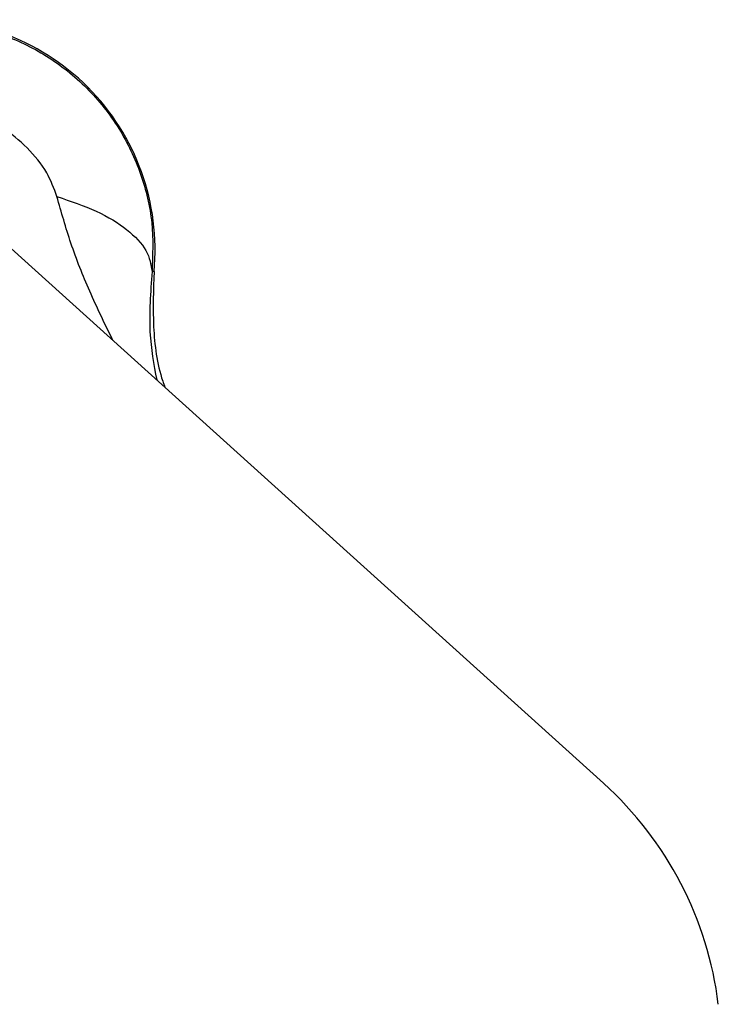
# Model space of a CAD drawing. Header units: inches. Extents: x 0.6 to 16.3, y 0.2 to 11.5.
# Tile 9 of 18: x 5.722 to 6.454, y 7.929 to 8.96. Entities that reach past the tile are written whole.
import ezdxf

# ---------------------------------------------------------------- set-up
doc = ezdxf.new("R2010")
doc.units = ezdxf.units.IN
doc.header["$MEASUREMENT"] = 0

msp = doc.modelspace()

# ---------------------------------------------------------------- linework, layer by layer
at = {"color": 7, "linetype": 'Continuous', "lineweight": 25}
for p, q in [((6.3338, 8.1605), (5.5047, 8.9086)), ((5.8632, 8.6962), (5.861, 8.6961))]:
    msp.add_line(p, q, dxfattribs=at)
msp.add_arc((5.6233, 8.7189), 0.2409, 354.5811, 95.4189, dxfattribs=at)
msp.add_ellipse((6.083, 7.8832), major_axis=(0.3318, 0.1725), ratio=0.998439, start_param=5.926445, end_param=6.639926, dxfattribs=at)
for points, knots in [([(5.6005, 8.9566), (5.6176, 8.9573), (5.652, 8.9586), (5.7034, 8.9463), (5.7517, 8.9234), (5.794, 8.8896), (5.8278, 8.8472), (5.8507, 8.799), (5.863, 8.7476), (5.8617, 8.7132), (5.861, 8.6961)], [0, 0, 0, 0, 0.122351, 0.246393, 0.372276, 0.50014, 0.627859, 0.753647, 0.877645, 1, 1, 1, 1]), ([(5.7615, 8.7747), (5.7583, 8.7832), (5.7514, 8.8019), (5.7308, 8.8263), (5.7063, 8.847), (5.6876, 8.8539), (5.6791, 8.8571)], [0, 0, 0, 0, 0.227227, 0.499835, 0.772734, 1, 1, 1, 1]), ([(5.7615, 8.7747), (5.7758, 8.7699), (5.8044, 8.7603), (5.8362, 8.7404), (5.8575, 8.7184), (5.8599, 8.7035), (5.861, 8.6961)], [0, 0, 0, 0, 0.250008, 0.500012, 0.750004, 1, 1, 1, 1]), ([(5.8632, 8.6962), (5.8625, 8.677), (5.8611, 8.6386), (5.8664, 8.5974), (5.8738, 8.5771), (5.8746, 8.5748)], [0, 0, 0, 0, 0.47074, 0.941466, 1, 1, 1, 1])]:
    msp.add_open_spline(points, degree=3, knots=knots, dxfattribs=at)
at = {"color": 8, "linetype": 'Continuous', "lineweight": 25}
for points, knots in [([(5.82, 8.6242), (5.8117, 8.6412), (5.7957, 8.6744), (5.7756, 8.7244), (5.7661, 8.7583), (5.7615, 8.7747)], [0, 0, 0, 0, 0.354624, 0.688434, 1, 1, 1, 1]), ([(5.861, 8.6961), (5.8595, 8.6744), (5.8564, 8.6332), (5.8629, 8.5989), (5.8659, 8.5827)], [0, 0, 0, 0, 0.525869, 1, 1, 1, 1])]:
    msp.add_open_spline(points, degree=3, knots=knots, dxfattribs=at)

doc.saveas('drawing.dxf')
